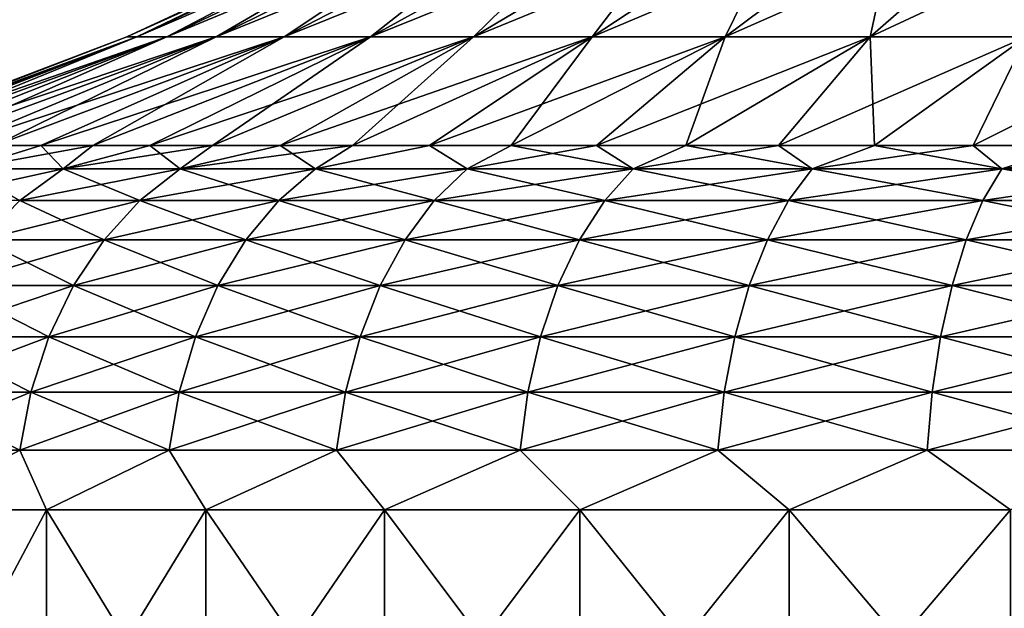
# Model space of a CAD drawing. Header units: millimetres. Extents: x -139 to 139, y -32 to 1264.
# Tile 236 of 256: x -79 to -33, y 1107 to 1134. Entities that reach past the tile are written whole.
import ezdxf

# ---------------------------------------------------------------- set-up
doc = ezdxf.new("R2010")
doc.units = ezdxf.units.MM
doc.header["$LTSCALE"] = 26.699852
for name, color, linetype in [('125', 7, 'CONTINUOUS'), ('126', 7, 'CONTINUOUS'), ('132', 7, 'CONTINUOUS'), ('133', 7, 'CONTINUOUS'), ('134', 7, 'CONTINUOUS'), ('135', 7, 'CONTINUOUS')]:
    doc.layers.add(name, color=color, linetype=linetype)

msp = doc.modelspace()

# ---------------------------------------------------------------- linework, layer by layer
at = {"layer": '125', "color": 7, "linetype": 'CONTINUOUS'}
for points in [[(-84.545, 1111.537, 342.377), (-78.066, 1111.537, 333.245), (-84.545, 1099.336, 342.377), (-84.545, 1111.537, 342.377)], [(-84.545, 1099.336, 342.377), (-78.066, 1111.537, 333.245), (-78.066, 1099.336, 333.245), (-84.545, 1099.336, 342.377)], [(-78.066, 1111.537, 333.245), (-70.605, 1111.537, 324.895), (-78.066, 1099.336, 333.245), (-78.066, 1111.537, 333.245)], [(-78.066, 1099.336, 333.245), (-70.605, 1111.537, 324.895), (-70.605, 1099.336, 324.895), (-78.066, 1099.336, 333.245)], [(-70.605, 1111.537, 324.895), (-62.256, 1111.537, 317.434), (-70.605, 1099.336, 324.895), (-70.605, 1111.537, 324.895)], [(-70.605, 1099.336, 324.895), (-62.256, 1111.537, 317.434), (-62.255, 1099.336, 317.434), (-70.605, 1099.336, 324.895)], [(-62.256, 1111.537, 317.434), (-53.123, 1111.537, 310.955), (-62.255, 1099.336, 317.434), (-62.256, 1111.537, 317.434)], [(-62.255, 1099.336, 317.434), (-53.123, 1111.537, 310.955), (-53.123, 1099.336, 310.955), (-62.255, 1099.336, 317.434)], [(-53.123, 1111.537, 310.955), (-43.323, 1111.537, 305.538), (-53.123, 1099.336, 310.955), (-53.123, 1111.537, 310.955)], [(-53.123, 1099.336, 310.955), (-43.323, 1111.537, 305.538), (-43.323, 1099.336, 305.538), (-53.123, 1099.336, 310.955)], [(-43.323, 1111.537, 305.538), (-32.978, 1111.537, 301.253), (-43.323, 1099.336, 305.538), (-43.323, 1111.537, 305.538)], [(-43.323, 1099.336, 305.538), (-32.978, 1111.537, 301.253), (-32.978, 1099.336, 301.253), (-43.323, 1099.336, 305.538)]]:
    msp.add_3dface(points, dxfattribs=at)
at = {"layer": '126', "color": 7, "linetype": 'CONTINUOUS'}
for points in [[(-73.838, 1133.656, 387.18), (-74.305, 1133.656, 395.5), (-60.925, 1139.701, 388.635), (-73.838, 1133.656, 387.18)], [(-74.305, 1133.656, 395.5), (-61.31, 1139.701, 395.5), (-60.925, 1139.701, 388.635), (-74.305, 1133.656, 395.5)], [(-72.442, 1133.656, 378.966), (-73.838, 1133.656, 387.18), (-59.773, 1139.701, 381.857), (-72.442, 1133.656, 378.966)], [(-59.773, 1139.701, 381.857), (-73.838, 1133.656, 387.18), (-60.925, 1139.701, 388.635), (-59.773, 1139.701, 381.857)], [(-70.135, 1133.656, 370.959), (-72.442, 1133.656, 378.966), (-57.87, 1139.701, 375.25), (-70.135, 1133.656, 370.959)], [(-57.87, 1139.701, 375.25), (-72.442, 1133.656, 378.966), (-59.773, 1139.701, 381.857), (-57.87, 1139.701, 375.25)], [(-66.947, 1133.656, 363.26), (-70.135, 1133.656, 370.959), (-55.239, 1139.701, 368.898), (-66.947, 1133.656, 363.26)], [(-55.239, 1139.701, 368.898), (-70.135, 1133.656, 370.959), (-57.87, 1139.701, 375.25), (-55.239, 1139.701, 368.898)], [(-62.916, 1133.656, 355.967), (-66.947, 1133.656, 363.26), (-51.913, 1139.701, 362.881), (-62.916, 1133.656, 355.967)], [(-51.913, 1139.701, 362.881), (-66.947, 1133.656, 363.26), (-55.239, 1139.701, 368.898), (-51.913, 1139.701, 362.881)], [(-58.094, 1133.656, 349.172), (-62.916, 1133.656, 355.967), (-47.934, 1139.701, 357.274), (-58.094, 1133.656, 349.172)], [(-47.934, 1139.701, 357.274), (-62.916, 1133.656, 355.967), (-51.913, 1139.701, 362.881), (-47.934, 1139.701, 357.274)], [(-52.542, 1133.656, 342.958), (-58.094, 1133.656, 349.172), (-43.353, 1139.701, 352.147), (-52.542, 1133.656, 342.958)], [(-43.353, 1139.701, 352.147), (-58.094, 1133.656, 349.172), (-47.934, 1139.701, 357.274), (-43.353, 1139.701, 352.147)], [(-46.328, 1133.656, 337.406), (-52.542, 1133.656, 342.958), (-38.226, 1139.701, 347.566), (-46.328, 1133.656, 337.406)], [(-38.226, 1139.701, 347.566), (-52.542, 1133.656, 342.958), (-43.353, 1139.701, 352.147), (-38.226, 1139.701, 347.566)], [(-39.533, 1133.656, 332.584), (-46.328, 1133.656, 337.406), (-32.619, 1139.701, 343.587), (-39.533, 1133.656, 332.584)], [(-32.619, 1139.701, 343.587), (-46.328, 1133.656, 337.406), (-38.226, 1139.701, 347.566), (-32.619, 1139.701, 343.587)], [(-32.24, 1133.656, 328.553), (-39.533, 1133.656, 332.584), (-26.602, 1139.701, 340.261), (-32.24, 1133.656, 328.553)], [(-26.602, 1139.701, 340.261), (-39.533, 1133.656, 332.584), (-32.619, 1139.701, 343.587), (-26.602, 1139.701, 340.261)], [(-87.498, 1128.579, 390.404), (-87.646, 1128.579, 395.5), (-73.838, 1133.656, 387.18), (-87.498, 1128.579, 390.404)], [(-73.838, 1133.656, 387.18), (-87.646, 1128.579, 395.5), (-74.305, 1133.656, 395.5), (-73.838, 1133.656, 387.18)], [(-87.054, 1128.579, 385.325), (-87.498, 1128.579, 390.404), (-73.838, 1133.656, 387.18), (-87.054, 1128.579, 385.325)], [(-86.315, 1128.579, 380.281), (-87.054, 1128.579, 385.325), (-72.442, 1133.656, 378.966), (-86.315, 1128.579, 380.281)], [(-72.442, 1133.656, 378.966), (-87.054, 1128.579, 385.325), (-73.838, 1133.656, 387.18), (-72.442, 1133.656, 378.966)], [(-85.284, 1128.579, 375.288), (-86.315, 1128.579, 380.281), (-72.442, 1133.656, 378.966), (-85.284, 1128.579, 375.288)], [(-83.964, 1128.579, 370.363), (-85.284, 1128.579, 375.288), (-70.135, 1133.656, 370.959), (-83.964, 1128.579, 370.363)], [(-70.135, 1133.656, 370.959), (-85.284, 1128.579, 375.288), (-72.442, 1133.656, 378.966), (-70.135, 1133.656, 370.959)], [(-82.361, 1128.579, 365.523), (-83.964, 1128.579, 370.363), (-70.135, 1133.656, 370.959), (-82.361, 1128.579, 365.523)], [(-80.478, 1128.579, 360.785), (-82.361, 1128.579, 365.523), (-66.947, 1133.656, 363.26), (-80.478, 1128.579, 360.785)], [(-66.947, 1133.656, 363.26), (-82.361, 1128.579, 365.523), (-70.135, 1133.656, 370.959), (-66.947, 1133.656, 363.26)], [(-78.324, 1128.579, 356.165), (-80.478, 1128.579, 360.785), (-66.947, 1133.656, 363.26), (-78.324, 1128.579, 356.165)], [(-75.904, 1128.579, 351.677), (-78.324, 1128.579, 356.165), (-62.916, 1133.656, 355.967), (-75.904, 1128.579, 351.677)], [(-62.916, 1133.656, 355.967), (-78.324, 1128.579, 356.165), (-66.947, 1133.656, 363.26), (-62.916, 1133.656, 355.967)], [(-73.228, 1128.579, 347.338), (-75.904, 1128.579, 351.677), (-62.916, 1133.656, 355.967), (-73.228, 1128.579, 347.338)], [(-70.303, 1128.579, 343.161), (-73.228, 1128.579, 347.338), (-58.094, 1133.656, 349.172), (-70.303, 1128.579, 343.161)], [(-58.094, 1133.656, 349.172), (-73.228, 1128.579, 347.338), (-62.916, 1133.656, 355.967), (-58.094, 1133.656, 349.172)], [(-67.141, 1128.579, 339.162), (-70.303, 1128.579, 343.161), (-58.094, 1133.656, 349.172), (-67.141, 1128.579, 339.162)], [(-63.752, 1128.579, 335.354), (-67.141, 1128.579, 339.162), (-52.542, 1133.656, 342.958), (-63.752, 1128.579, 335.354)], [(-52.542, 1133.656, 342.958), (-67.141, 1128.579, 339.162), (-58.094, 1133.656, 349.172), (-52.542, 1133.656, 342.958)], [(-60.147, 1128.579, 331.749), (-63.752, 1128.579, 335.354), (-52.542, 1133.656, 342.958), (-60.147, 1128.579, 331.749)], [(-56.338, 1128.579, 328.359), (-60.147, 1128.579, 331.749), (-46.328, 1133.656, 337.406), (-56.338, 1128.579, 328.359)], [(-46.328, 1133.656, 337.406), (-60.147, 1128.579, 331.749), (-52.542, 1133.656, 342.958), (-46.328, 1133.656, 337.406)], [(-52.339, 1128.579, 325.197), (-56.338, 1128.579, 328.359), (-46.328, 1133.656, 337.406), (-52.339, 1128.579, 325.197)], [(-48.163, 1128.579, 322.273), (-52.339, 1128.579, 325.197), (-39.533, 1133.656, 332.584), (-48.163, 1128.579, 322.273)], [(-39.533, 1133.656, 332.584), (-52.339, 1128.579, 325.197), (-46.328, 1133.656, 337.406), (-39.533, 1133.656, 332.584)], [(-43.823, 1128.579, 319.596), (-48.163, 1128.579, 322.273), (-39.533, 1133.656, 332.584), (-43.823, 1128.579, 319.596)], [(-39.336, 1128.579, 317.176), (-43.823, 1128.579, 319.596), (-32.24, 1133.656, 328.553), (-39.336, 1128.579, 317.176)], [(-32.24, 1133.656, 328.553), (-43.823, 1128.579, 319.596), (-39.533, 1133.656, 332.584), (-32.24, 1133.656, 328.553)], [(-34.715, 1128.579, 315.022), (-39.336, 1128.579, 317.176), (-32.24, 1133.656, 328.553), (-34.715, 1128.579, 315.022)], [(-29.977, 1128.579, 313.139), (-34.715, 1128.579, 315.022), (-24.541, 1133.656, 325.365), (-29.977, 1128.579, 313.139)], [(-24.541, 1133.656, 325.365), (-34.715, 1128.579, 315.022), (-32.24, 1133.656, 328.553), (-24.541, 1133.656, 325.365)]]:
    msp.add_3dface(points, dxfattribs=at)
at = {"layer": '132', "color": 7, "linetype": 'CONTINUOUS'}
for points in [[(-78.066, 1111.537, 457.756), (-84.545, 1111.537, 448.624), (-78.066, 1099.336, 457.755), (-78.066, 1111.537, 457.756)], [(-78.066, 1099.336, 457.755), (-84.545, 1111.537, 448.624), (-84.545, 1099.336, 448.623), (-78.066, 1099.336, 457.755)], [(-70.604, 1111.537, 466.105), (-78.066, 1111.537, 457.756), (-70.605, 1099.336, 466.105), (-70.604, 1111.537, 466.105)], [(-70.605, 1099.336, 466.105), (-78.066, 1111.537, 457.756), (-78.066, 1099.336, 457.755), (-70.605, 1099.336, 466.105)], [(-62.255, 1099.336, 473.566), (-70.604, 1111.537, 466.105), (-70.605, 1099.336, 466.105), (-62.255, 1099.336, 473.566)], [(-62.255, 1111.537, 473.566), (-70.604, 1111.537, 466.105), (-62.255, 1099.336, 473.566), (-62.255, 1111.537, 473.566)], [(-53.123, 1111.537, 480.046), (-62.255, 1111.537, 473.566), (-53.123, 1099.336, 480.045), (-53.123, 1111.537, 480.046)], [(-53.123, 1099.336, 480.045), (-62.255, 1111.537, 473.566), (-62.255, 1099.336, 473.566), (-53.123, 1099.336, 480.045)], [(-43.323, 1111.537, 485.462), (-53.123, 1111.537, 480.046), (-43.323, 1099.336, 485.462), (-43.323, 1111.537, 485.462)], [(-43.323, 1099.336, 485.462), (-53.123, 1111.537, 480.046), (-53.123, 1099.336, 480.045), (-43.323, 1099.336, 485.462)], [(-32.978, 1111.537, 489.747), (-43.323, 1111.537, 485.462), (-32.978, 1099.336, 489.747), (-32.978, 1111.537, 489.747)], [(-32.978, 1099.336, 489.747), (-43.323, 1111.537, 485.462), (-43.323, 1099.336, 485.462), (-32.978, 1099.336, 489.747)]]:
    msp.add_3dface(points, dxfattribs=at)
at = {"layer": '133', "color": 7, "linetype": 'CONTINUOUS'}
for points in [[(-61.31, 1139.701, 395.5), (-74.305, 1133.656, 395.5), (-73.838, 1133.656, 403.82), (-61.31, 1139.701, 395.5)], [(-61.31, 1139.701, 395.5), (-73.838, 1133.656, 403.82), (-60.925, 1139.701, 402.365), (-61.31, 1139.701, 395.5)], [(-73.838, 1133.656, 403.82), (-72.442, 1133.656, 412.034), (-60.925, 1139.701, 402.365), (-73.838, 1133.656, 403.82)], [(-72.442, 1133.656, 412.034), (-70.135, 1133.656, 420.041), (-59.773, 1139.701, 409.143), (-72.442, 1133.656, 412.034)], [(-60.925, 1139.701, 402.365), (-72.442, 1133.656, 412.034), (-59.773, 1139.701, 409.143), (-60.925, 1139.701, 402.365)], [(-70.135, 1133.656, 420.041), (-66.947, 1133.656, 427.74), (-57.87, 1139.701, 415.75), (-70.135, 1133.656, 420.041)], [(-59.773, 1139.701, 409.143), (-70.135, 1133.656, 420.041), (-57.87, 1139.701, 415.75), (-59.773, 1139.701, 409.143)], [(-66.947, 1133.656, 427.74), (-62.916, 1133.656, 435.033), (-55.239, 1139.701, 422.102), (-66.947, 1133.656, 427.74)], [(-57.87, 1139.701, 415.75), (-66.947, 1133.656, 427.74), (-55.239, 1139.701, 422.102), (-57.87, 1139.701, 415.75)], [(-62.916, 1133.656, 435.033), (-58.094, 1133.656, 441.828), (-51.913, 1139.701, 428.119), (-62.916, 1133.656, 435.033)], [(-55.239, 1139.701, 422.102), (-62.916, 1133.656, 435.033), (-51.913, 1139.701, 428.119), (-55.239, 1139.701, 422.102)], [(-58.094, 1133.656, 441.828), (-52.542, 1133.656, 448.042), (-47.934, 1139.701, 433.726), (-58.094, 1133.656, 441.828)], [(-51.913, 1139.701, 428.119), (-58.094, 1133.656, 441.828), (-47.934, 1139.701, 433.726), (-51.913, 1139.701, 428.119)], [(-52.542, 1133.656, 448.042), (-46.328, 1133.656, 453.594), (-43.353, 1139.701, 438.853), (-52.542, 1133.656, 448.042)], [(-47.934, 1139.701, 433.726), (-52.542, 1133.656, 448.042), (-43.353, 1139.701, 438.853), (-47.934, 1139.701, 433.726)], [(-46.328, 1133.656, 453.594), (-39.533, 1133.656, 458.416), (-38.226, 1139.701, 443.434), (-46.328, 1133.656, 453.594)], [(-43.353, 1139.701, 438.853), (-46.328, 1133.656, 453.594), (-38.226, 1139.701, 443.434), (-43.353, 1139.701, 438.853)], [(-39.533, 1133.656, 458.416), (-32.24, 1133.656, 462.447), (-32.619, 1139.701, 447.413), (-39.533, 1133.656, 458.416)], [(-38.226, 1139.701, 443.434), (-39.533, 1133.656, 458.416), (-32.619, 1139.701, 447.413), (-38.226, 1139.701, 443.434)], [(-74.305, 1133.656, 395.5), (-87.646, 1128.579, 395.5), (-87.498, 1128.579, 400.596), (-74.305, 1133.656, 395.5)], [(-74.305, 1133.656, 395.5), (-87.498, 1128.579, 400.596), (-73.838, 1133.656, 403.82), (-74.305, 1133.656, 395.5)], [(-87.498, 1128.579, 400.596), (-87.054, 1128.579, 405.675), (-73.838, 1133.656, 403.82), (-87.498, 1128.579, 400.596)], [(-87.054, 1128.579, 405.675), (-86.315, 1128.579, 410.72), (-73.838, 1133.656, 403.82), (-87.054, 1128.579, 405.675)], [(-86.315, 1128.579, 410.72), (-85.284, 1128.579, 415.713), (-72.442, 1133.656, 412.034), (-86.315, 1128.579, 410.72)], [(-73.838, 1133.656, 403.82), (-86.315, 1128.579, 410.72), (-72.442, 1133.656, 412.034), (-73.838, 1133.656, 403.82)], [(-85.284, 1128.579, 415.713), (-83.964, 1128.579, 420.637), (-72.442, 1133.656, 412.034), (-85.284, 1128.579, 415.713)], [(-83.964, 1128.579, 420.637), (-82.361, 1128.579, 425.477), (-70.135, 1133.656, 420.041), (-83.964, 1128.579, 420.637)], [(-72.442, 1133.656, 412.034), (-83.964, 1128.579, 420.637), (-70.135, 1133.656, 420.041), (-72.442, 1133.656, 412.034)], [(-82.361, 1128.579, 425.477), (-80.478, 1128.579, 430.215), (-70.135, 1133.656, 420.041), (-82.361, 1128.579, 425.477)], [(-80.478, 1128.579, 430.215), (-78.324, 1128.579, 434.836), (-66.947, 1133.656, 427.74), (-80.478, 1128.579, 430.215)], [(-70.135, 1133.656, 420.041), (-80.478, 1128.579, 430.215), (-66.947, 1133.656, 427.74), (-70.135, 1133.656, 420.041)], [(-78.324, 1128.579, 434.836), (-75.904, 1128.579, 439.323), (-66.947, 1133.656, 427.74), (-78.324, 1128.579, 434.836)], [(-75.904, 1128.579, 439.323), (-73.227, 1128.579, 443.663), (-62.916, 1133.656, 435.033), (-75.904, 1128.579, 439.323)], [(-66.947, 1133.656, 427.74), (-75.904, 1128.579, 439.323), (-62.916, 1133.656, 435.033), (-66.947, 1133.656, 427.74)], [(-73.227, 1128.579, 443.663), (-70.303, 1128.579, 447.839), (-62.916, 1133.656, 435.033), (-73.227, 1128.579, 443.663)], [(-70.303, 1128.579, 447.839), (-67.141, 1128.579, 451.838), (-58.094, 1133.656, 441.828), (-70.303, 1128.579, 447.839)], [(-62.916, 1133.656, 435.033), (-70.303, 1128.579, 447.839), (-58.094, 1133.656, 441.828), (-62.916, 1133.656, 435.033)], [(-67.141, 1128.579, 451.838), (-63.751, 1128.579, 455.647), (-58.094, 1133.656, 441.828), (-67.141, 1128.579, 451.838)], [(-63.751, 1128.579, 455.647), (-60.146, 1128.579, 459.252), (-52.542, 1133.656, 448.042), (-63.751, 1128.579, 455.647)], [(-58.094, 1133.656, 441.828), (-63.751, 1128.579, 455.647), (-52.542, 1133.656, 448.042), (-58.094, 1133.656, 441.828)], [(-60.146, 1128.579, 459.252), (-56.338, 1128.579, 462.641), (-52.542, 1133.656, 448.042), (-60.146, 1128.579, 459.252)], [(-56.338, 1128.579, 462.641), (-52.339, 1128.579, 465.803), (-46.328, 1133.656, 453.594), (-56.338, 1128.579, 462.641)], [(-52.542, 1133.656, 448.042), (-56.338, 1128.579, 462.641), (-46.328, 1133.656, 453.594), (-52.542, 1133.656, 448.042)], [(-52.339, 1128.579, 465.803), (-48.162, 1128.579, 468.728), (-46.328, 1133.656, 453.594), (-52.339, 1128.579, 465.803)], [(-48.162, 1128.579, 468.728), (-43.823, 1128.579, 471.404), (-39.533, 1133.656, 458.416), (-48.162, 1128.579, 468.728)], [(-46.328, 1133.656, 453.594), (-48.162, 1128.579, 468.728), (-39.533, 1133.656, 458.416), (-46.328, 1133.656, 453.594)], [(-43.823, 1128.579, 471.404), (-39.335, 1128.579, 473.824), (-39.533, 1133.656, 458.416), (-43.823, 1128.579, 471.404)], [(-39.533, 1133.656, 458.416), (-39.335, 1128.579, 473.824), (-32.24, 1133.656, 462.447), (-39.533, 1133.656, 458.416)], [(-39.335, 1128.579, 473.824), (-34.715, 1128.579, 475.978), (-32.24, 1133.656, 462.447), (-39.335, 1128.579, 473.824)], [(-34.715, 1128.579, 475.978), (-29.977, 1128.579, 477.861), (-32.24, 1133.656, 462.447), (-34.715, 1128.579, 475.978)]]:
    msp.add_3dface(points, dxfattribs=at)
at = {"layer": '134', "color": 7, "linetype": 'CONTINUOUS'}
for points in [[(-78.324, 1128.579, 434.836), (-80.478, 1128.579, 430.215), (-81.862, 1127.484, 433.373), (-78.324, 1128.579, 434.836)], [(-77.287, 1127.484, 442.002), (-78.324, 1128.579, 434.836), (-81.862, 1127.484, 433.373), (-77.287, 1127.484, 442.002)], [(-75.904, 1128.579, 439.323), (-78.324, 1128.579, 434.836), (-77.287, 1127.484, 442.002), (-75.904, 1128.579, 439.323)], [(-73.227, 1128.579, 443.663), (-75.904, 1128.579, 439.323), (-77.287, 1127.484, 442.002), (-73.227, 1128.579, 443.663)], [(-71.807, 1127.484, 450.086), (-73.227, 1128.579, 443.663), (-77.287, 1127.484, 442.002), (-71.807, 1127.484, 450.086)], [(-70.303, 1128.579, 447.839), (-73.227, 1128.579, 443.663), (-71.807, 1127.484, 450.086), (-70.303, 1128.579, 447.839)], [(-67.141, 1128.579, 451.838), (-70.303, 1128.579, 447.839), (-71.807, 1127.484, 450.086), (-67.141, 1128.579, 451.838)], [(-65.484, 1127.484, 457.53), (-67.141, 1128.579, 451.838), (-71.807, 1127.484, 450.086), (-65.484, 1127.484, 457.53)], [(-63.751, 1128.579, 455.647), (-67.141, 1128.579, 451.838), (-65.484, 1127.484, 457.53), (-63.751, 1128.579, 455.647)], [(-60.146, 1128.579, 459.252), (-63.751, 1128.579, 455.647), (-65.484, 1127.484, 457.53), (-60.146, 1128.579, 459.252)], [(-58.393, 1127.484, 464.246), (-60.146, 1128.579, 459.252), (-65.484, 1127.484, 457.53), (-58.393, 1127.484, 464.246)], [(-56.338, 1128.579, 462.641), (-60.146, 1128.579, 459.252), (-58.393, 1127.484, 464.246), (-56.338, 1128.579, 462.641)], [(-50.618, 1127.484, 470.156), (-56.338, 1128.579, 462.641), (-58.393, 1127.484, 464.246), (-50.618, 1127.484, 470.156)], [(-52.339, 1128.579, 465.803), (-56.338, 1128.579, 462.641), (-50.618, 1127.484, 470.156), (-52.339, 1128.579, 465.803)], [(-48.162, 1128.579, 468.728), (-52.339, 1128.579, 465.803), (-50.618, 1127.484, 470.156), (-48.162, 1128.579, 468.728)], [(-42.25, 1127.484, 475.192), (-48.162, 1128.579, 468.728), (-50.618, 1127.484, 470.156), (-42.25, 1127.484, 475.192)], [(-43.823, 1128.579, 471.404), (-48.162, 1128.579, 468.728), (-42.25, 1127.484, 475.192), (-43.823, 1128.579, 471.404)], [(-39.335, 1128.579, 473.824), (-43.823, 1128.579, 471.404), (-42.25, 1127.484, 475.192), (-39.335, 1128.579, 473.824)], [(-33.386, 1127.484, 479.292), (-39.335, 1128.579, 473.824), (-42.25, 1127.484, 475.192), (-33.386, 1127.484, 479.292)], [(-34.715, 1128.579, 475.978), (-39.335, 1128.579, 473.824), (-33.386, 1127.484, 479.292), (-34.715, 1128.579, 475.978)], [(-29.977, 1128.579, 477.861), (-34.715, 1128.579, 475.978), (-33.386, 1127.484, 479.292), (-29.977, 1128.579, 477.861)], [(-24.131, 1127.484, 482.411), (-29.977, 1128.579, 477.861), (-33.386, 1127.484, 479.292), (-24.131, 1127.484, 482.411)], [(-77.287, 1127.484, 442.002), (-81.862, 1127.484, 433.373), (-79.318, 1125.999, 443.224), (-77.287, 1127.484, 442.002)], [(-73.693, 1125.999, 451.52), (-77.287, 1127.484, 442.002), (-79.318, 1125.999, 443.224), (-73.693, 1125.999, 451.52)], [(-71.807, 1127.484, 450.086), (-77.287, 1127.484, 442.002), (-73.693, 1125.999, 451.52), (-71.807, 1127.484, 450.086)], [(-67.204, 1125.999, 459.159), (-71.807, 1127.484, 450.086), (-73.693, 1125.999, 451.52), (-67.204, 1125.999, 459.159)], [(-65.484, 1127.484, 457.53), (-71.807, 1127.484, 450.086), (-67.204, 1125.999, 459.159), (-65.484, 1127.484, 457.53)], [(-59.927, 1125.999, 466.052), (-65.484, 1127.484, 457.53), (-67.204, 1125.999, 459.159), (-59.927, 1125.999, 466.052)], [(-58.393, 1127.484, 464.246), (-65.484, 1127.484, 457.53), (-59.927, 1125.999, 466.052), (-58.393, 1127.484, 464.246)], [(-51.948, 1125.999, 472.117), (-58.393, 1127.484, 464.246), (-59.927, 1125.999, 466.052), (-51.948, 1125.999, 472.117)], [(-50.618, 1127.484, 470.156), (-58.393, 1127.484, 464.246), (-51.948, 1125.999, 472.117), (-50.618, 1127.484, 470.156)], [(-43.36, 1125.999, 477.285), (-50.618, 1127.484, 470.156), (-51.948, 1125.999, 472.117), (-43.36, 1125.999, 477.285)], [(-42.25, 1127.484, 475.192), (-50.618, 1127.484, 470.156), (-43.36, 1125.999, 477.285), (-42.25, 1127.484, 475.192)], [(-34.263, 1125.999, 481.493), (-42.25, 1127.484, 475.192), (-43.36, 1125.999, 477.285), (-34.263, 1125.999, 481.493)], [(-33.386, 1127.484, 479.292), (-42.25, 1127.484, 475.192), (-34.263, 1125.999, 481.493), (-33.386, 1127.484, 479.292)], [(-24.765, 1125.999, 484.694), (-33.386, 1127.484, 479.292), (-34.263, 1125.999, 481.493), (-24.765, 1125.999, 484.694)], [(-24.131, 1127.484, 482.411), (-33.386, 1127.484, 479.292), (-24.765, 1125.999, 484.694), (-24.131, 1127.484, 482.411)], [(-75.373, 1124.164, 452.797), (-79.318, 1125.999, 443.224), (-81.126, 1124.164, 444.312), (-75.373, 1124.164, 452.797)], [(-73.693, 1125.999, 451.52), (-79.318, 1125.999, 443.224), (-75.373, 1124.164, 452.797), (-73.693, 1125.999, 451.52)], [(-68.736, 1124.164, 460.61), (-73.693, 1125.999, 451.52), (-75.373, 1124.164, 452.797), (-68.736, 1124.164, 460.61)], [(-67.204, 1125.999, 459.159), (-73.693, 1125.999, 451.52), (-68.736, 1124.164, 460.61), (-67.204, 1125.999, 459.159)], [(-61.294, 1124.164, 467.66), (-67.204, 1125.999, 459.159), (-68.736, 1124.164, 460.61), (-61.294, 1124.164, 467.66)], [(-59.927, 1125.999, 466.052), (-67.204, 1125.999, 459.159), (-61.294, 1124.164, 467.66), (-59.927, 1125.999, 466.052)], [(-53.132, 1124.164, 473.864), (-59.927, 1125.999, 466.052), (-61.294, 1124.164, 467.66), (-53.132, 1124.164, 473.864)], [(-51.948, 1125.999, 472.117), (-59.927, 1125.999, 466.052), (-53.132, 1124.164, 473.864), (-51.948, 1125.999, 472.117)], [(-44.348, 1124.164, 479.15), (-51.948, 1125.999, 472.117), (-53.132, 1124.164, 473.864), (-44.348, 1124.164, 479.15)], [(-43.36, 1125.999, 477.285), (-51.948, 1125.999, 472.117), (-44.348, 1124.164, 479.15), (-43.36, 1125.999, 477.285)], [(-35.044, 1124.164, 483.454), (-43.36, 1125.999, 477.285), (-44.348, 1124.164, 479.15), (-35.044, 1124.164, 483.454)], [(-34.263, 1125.999, 481.493), (-43.36, 1125.999, 477.285), (-35.044, 1124.164, 483.454), (-34.263, 1125.999, 481.493)], [(-25.329, 1124.164, 486.728), (-34.263, 1125.999, 481.493), (-35.044, 1124.164, 483.454), (-25.329, 1124.164, 486.728)], [(-24.765, 1125.999, 484.694), (-34.263, 1125.999, 481.493), (-25.329, 1124.164, 486.728), (-24.765, 1125.999, 484.694)], [(-76.807, 1122.024, 453.887), (-81.126, 1124.164, 444.312), (-82.669, 1122.024, 445.24), (-76.807, 1122.024, 453.887)], [(-75.373, 1124.164, 452.797), (-81.126, 1124.164, 444.312), (-76.807, 1122.024, 453.887), (-75.373, 1124.164, 452.797)], [(-70.044, 1122.024, 461.849), (-75.373, 1124.164, 452.797), (-76.807, 1122.024, 453.887), (-70.044, 1122.024, 461.849)], [(-68.736, 1124.164, 460.61), (-75.373, 1124.164, 452.797), (-70.044, 1122.024, 461.849), (-68.736, 1124.164, 460.61)], [(-62.46, 1122.024, 469.033), (-68.736, 1124.164, 460.61), (-70.044, 1122.024, 461.849), (-62.46, 1122.024, 469.033)], [(-61.294, 1124.164, 467.66), (-68.736, 1124.164, 460.61), (-62.46, 1122.024, 469.033), (-61.294, 1124.164, 467.66)], [(-54.143, 1122.024, 475.355), (-61.294, 1124.164, 467.66), (-62.46, 1122.024, 469.033), (-54.143, 1122.024, 475.355)], [(-53.132, 1124.164, 473.864), (-61.294, 1124.164, 467.66), (-54.143, 1122.024, 475.355), (-53.132, 1124.164, 473.864)], [(-45.192, 1122.024, 480.741), (-53.132, 1124.164, 473.864), (-54.143, 1122.024, 475.355), (-45.192, 1122.024, 480.741)], [(-44.348, 1124.164, 479.15), (-53.132, 1124.164, 473.864), (-45.192, 1122.024, 480.741), (-44.348, 1124.164, 479.15)], [(-35.711, 1122.024, 485.127), (-44.348, 1124.164, 479.15), (-45.192, 1122.024, 480.741), (-35.711, 1122.024, 485.127)], [(-35.044, 1124.164, 483.454), (-44.348, 1124.164, 479.15), (-35.711, 1122.024, 485.127), (-35.044, 1124.164, 483.454)], [(-25.811, 1122.024, 488.463), (-35.044, 1124.164, 483.454), (-35.711, 1122.024, 485.127), (-25.811, 1122.024, 488.463)], [(-25.329, 1124.164, 486.728), (-35.044, 1124.164, 483.454), (-25.811, 1122.024, 488.463), (-25.329, 1124.164, 486.728)], [(-77.959, 1119.632, 454.763), (-82.669, 1122.024, 445.24), (-83.91, 1119.632, 445.987), (-77.959, 1119.632, 454.763)], [(-76.807, 1122.024, 453.887), (-82.669, 1122.024, 445.24), (-77.959, 1119.632, 454.763), (-76.807, 1122.024, 453.887)], [(-71.095, 1119.632, 462.845), (-76.807, 1122.024, 453.887), (-77.959, 1119.632, 454.763), (-71.095, 1119.632, 462.845)], [(-70.044, 1122.024, 461.849), (-76.807, 1122.024, 453.887), (-71.095, 1119.632, 462.845), (-70.044, 1122.024, 461.849)], [(-63.397, 1119.632, 470.137), (-70.044, 1122.024, 461.849), (-71.095, 1119.632, 462.845), (-63.397, 1119.632, 470.137)], [(-62.46, 1122.024, 469.033), (-70.044, 1122.024, 461.849), (-63.397, 1119.632, 470.137), (-62.46, 1122.024, 469.033)], [(-54.956, 1119.632, 476.553), (-62.46, 1122.024, 469.033), (-63.397, 1119.632, 470.137), (-54.956, 1119.632, 476.553)], [(-54.143, 1122.024, 475.355), (-62.46, 1122.024, 469.033), (-54.956, 1119.632, 476.553), (-54.143, 1122.024, 475.355)], [(-45.87, 1119.632, 482.02), (-54.143, 1122.024, 475.355), (-54.956, 1119.632, 476.553), (-45.87, 1119.632, 482.02)], [(-45.192, 1122.024, 480.741), (-54.143, 1122.024, 475.355), (-45.87, 1119.632, 482.02), (-45.192, 1122.024, 480.741)], [(-36.247, 1119.632, 486.472), (-45.192, 1122.024, 480.741), (-45.87, 1119.632, 482.02), (-36.247, 1119.632, 486.472)], [(-35.711, 1122.024, 485.127), (-45.192, 1122.024, 480.741), (-36.247, 1119.632, 486.472), (-35.711, 1122.024, 485.127)], [(-26.198, 1119.632, 489.858), (-35.711, 1122.024, 485.127), (-36.247, 1119.632, 486.472), (-26.198, 1119.632, 489.858)], [(-25.811, 1122.024, 488.463), (-35.711, 1122.024, 485.127), (-26.198, 1119.632, 489.858), (-25.811, 1122.024, 488.463)], [(-78.803, 1117.044, 455.404), (-83.91, 1119.632, 445.987), (-84.818, 1117.044, 446.533), (-78.803, 1117.044, 455.404)], [(-77.959, 1119.632, 454.763), (-83.91, 1119.632, 445.987), (-78.803, 1117.044, 455.404), (-77.959, 1119.632, 454.763)], [(-71.864, 1117.044, 463.573), (-77.959, 1119.632, 454.763), (-78.803, 1117.044, 455.404), (-71.864, 1117.044, 463.573)], [(-71.095, 1119.632, 462.845), (-77.959, 1119.632, 454.763), (-71.864, 1117.044, 463.573), (-71.095, 1119.632, 462.845)], [(-64.083, 1117.044, 470.944), (-71.095, 1119.632, 462.845), (-71.864, 1117.044, 463.573), (-64.083, 1117.044, 470.944)], [(-63.397, 1119.632, 470.137), (-71.095, 1119.632, 462.845), (-64.083, 1117.044, 470.944), (-63.397, 1119.632, 470.137)], [(-55.55, 1117.044, 477.431), (-63.397, 1119.632, 470.137), (-64.083, 1117.044, 470.944), (-55.55, 1117.044, 477.431)], [(-54.956, 1119.632, 476.553), (-63.397, 1119.632, 470.137), (-55.55, 1117.044, 477.431), (-54.956, 1119.632, 476.553)], [(-46.366, 1117.044, 482.956), (-54.956, 1119.632, 476.553), (-55.55, 1117.044, 477.431), (-46.366, 1117.044, 482.956)], [(-45.87, 1119.632, 482.02), (-54.956, 1119.632, 476.553), (-46.366, 1117.044, 482.956), (-45.87, 1119.632, 482.02)], [(-36.639, 1117.044, 487.457), (-45.87, 1119.632, 482.02), (-46.366, 1117.044, 482.956), (-36.639, 1117.044, 487.457)], [(-36.247, 1119.632, 486.472), (-45.87, 1119.632, 482.02), (-36.639, 1117.044, 487.457), (-36.247, 1119.632, 486.472)], [(-26.482, 1117.044, 490.879), (-36.247, 1119.632, 486.472), (-36.639, 1117.044, 487.457), (-26.482, 1117.044, 490.879)], [(-26.198, 1119.632, 489.858), (-36.247, 1119.632, 486.472), (-26.482, 1117.044, 490.879), (-26.198, 1119.632, 489.858)], [(-79.317, 1114.323, 455.795), (-84.818, 1117.044, 446.533), (-85.371, 1114.323, 446.866), (-79.317, 1114.323, 455.795)], [(-78.803, 1117.044, 455.404), (-84.818, 1117.044, 446.533), (-79.317, 1114.323, 455.795), (-78.803, 1117.044, 455.404)], [(-72.333, 1114.323, 464.018), (-78.803, 1117.044, 455.404), (-79.317, 1114.323, 455.795), (-72.333, 1114.323, 464.018)], [(-71.864, 1117.044, 463.573), (-78.803, 1117.044, 455.404), (-72.333, 1114.323, 464.018), (-71.864, 1117.044, 463.573)], [(-64.501, 1114.323, 471.437), (-71.864, 1117.044, 463.573), (-72.333, 1114.323, 464.018), (-64.501, 1114.323, 471.437)], [(-64.083, 1117.044, 470.944), (-71.864, 1117.044, 463.573), (-64.501, 1114.323, 471.437), (-64.083, 1117.044, 470.944)], [(-55.913, 1114.323, 477.965), (-64.083, 1117.044, 470.944), (-64.501, 1114.323, 471.437), (-55.913, 1114.323, 477.965)], [(-55.55, 1117.044, 477.431), (-64.083, 1117.044, 470.944), (-55.913, 1114.323, 477.965), (-55.55, 1117.044, 477.431)], [(-46.669, 1114.323, 483.527), (-55.55, 1117.044, 477.431), (-55.913, 1114.323, 477.965), (-46.669, 1114.323, 483.527)], [(-46.366, 1117.044, 482.956), (-55.55, 1117.044, 477.431), (-46.669, 1114.323, 483.527), (-46.366, 1117.044, 482.956)], [(-36.878, 1114.323, 488.057), (-46.366, 1117.044, 482.956), (-46.669, 1114.323, 483.527), (-36.878, 1114.323, 488.057)], [(-36.639, 1117.044, 487.457), (-46.366, 1117.044, 482.956), (-36.878, 1114.323, 488.057), (-36.639, 1117.044, 487.457)], [(-26.655, 1114.323, 491.502), (-36.639, 1117.044, 487.457), (-36.878, 1114.323, 488.057), (-26.655, 1114.323, 491.502)], [(-26.482, 1117.044, 490.879), (-36.639, 1117.044, 487.457), (-26.655, 1114.323, 491.502), (-26.482, 1117.044, 490.879)], [(-84.545, 1111.537, 448.624), (-79.317, 1114.323, 455.795), (-85.371, 1114.323, 446.866), (-84.545, 1111.537, 448.624)], [(-84.545, 1111.537, 448.624), (-78.066, 1111.537, 457.756), (-79.317, 1114.323, 455.795), (-84.545, 1111.537, 448.624)], [(-78.066, 1111.537, 457.756), (-72.333, 1114.323, 464.018), (-79.317, 1114.323, 455.795), (-78.066, 1111.537, 457.756)], [(-78.066, 1111.537, 457.756), (-70.604, 1111.537, 466.105), (-72.333, 1114.323, 464.018), (-78.066, 1111.537, 457.756)], [(-70.604, 1111.537, 466.105), (-64.501, 1114.323, 471.437), (-72.333, 1114.323, 464.018), (-70.604, 1111.537, 466.105)], [(-70.604, 1111.537, 466.105), (-62.255, 1111.537, 473.566), (-64.501, 1114.323, 471.437), (-70.604, 1111.537, 466.105)], [(-62.255, 1111.537, 473.566), (-55.913, 1114.323, 477.965), (-64.501, 1114.323, 471.437), (-62.255, 1111.537, 473.566)], [(-62.255, 1111.537, 473.566), (-53.123, 1111.537, 480.046), (-55.913, 1114.323, 477.965), (-62.255, 1111.537, 473.566)], [(-53.123, 1111.537, 480.046), (-46.669, 1114.323, 483.527), (-55.913, 1114.323, 477.965), (-53.123, 1111.537, 480.046)], [(-53.123, 1111.537, 480.046), (-43.323, 1111.537, 485.462), (-46.669, 1114.323, 483.527), (-53.123, 1111.537, 480.046)], [(-43.323, 1111.537, 485.462), (-36.878, 1114.323, 488.057), (-46.669, 1114.323, 483.527), (-43.323, 1111.537, 485.462)], [(-43.323, 1111.537, 485.462), (-32.978, 1111.537, 489.747), (-36.878, 1114.323, 488.057), (-43.323, 1111.537, 485.462)], [(-32.978, 1111.537, 489.747), (-26.655, 1114.323, 491.502), (-36.878, 1114.323, 488.057), (-32.978, 1111.537, 489.747)]]:
    msp.add_3dface(points, dxfattribs=at)
at = {"layer": '135', "color": 7, "linetype": 'CONTINUOUS'}
for points in [[(-80.478, 1128.579, 360.785), (-78.324, 1128.579, 356.165), (-81.862, 1127.484, 357.627), (-80.478, 1128.579, 360.785)], [(-78.324, 1128.579, 356.165), (-75.904, 1128.579, 351.677), (-81.862, 1127.484, 357.627), (-78.324, 1128.579, 356.165)], [(-81.862, 1127.484, 357.627), (-75.904, 1128.579, 351.677), (-77.287, 1127.484, 348.998), (-81.862, 1127.484, 357.627)], [(-75.904, 1128.579, 351.677), (-73.228, 1128.579, 347.338), (-77.287, 1127.484, 348.998), (-75.904, 1128.579, 351.677)], [(-73.228, 1128.579, 347.338), (-70.303, 1128.579, 343.161), (-77.287, 1127.484, 348.998), (-73.228, 1128.579, 347.338)], [(-77.287, 1127.484, 348.998), (-70.303, 1128.579, 343.161), (-71.807, 1127.484, 340.914), (-77.287, 1127.484, 348.998)], [(-70.303, 1128.579, 343.161), (-67.141, 1128.579, 339.162), (-71.807, 1127.484, 340.914), (-70.303, 1128.579, 343.161)], [(-67.141, 1128.579, 339.162), (-63.752, 1128.579, 335.354), (-71.807, 1127.484, 340.914), (-67.141, 1128.579, 339.162)], [(-71.807, 1127.484, 340.914), (-63.752, 1128.579, 335.354), (-65.484, 1127.484, 333.47), (-71.807, 1127.484, 340.914)], [(-63.752, 1128.579, 335.354), (-60.147, 1128.579, 331.749), (-65.484, 1127.484, 333.47), (-63.752, 1128.579, 335.354)], [(-65.484, 1127.484, 333.47), (-60.147, 1128.579, 331.749), (-58.393, 1127.484, 326.754), (-65.484, 1127.484, 333.47)], [(-60.147, 1128.579, 331.749), (-56.338, 1128.579, 328.359), (-58.393, 1127.484, 326.754), (-60.147, 1128.579, 331.749)], [(-56.338, 1128.579, 328.359), (-52.339, 1128.579, 325.197), (-58.393, 1127.484, 326.754), (-56.338, 1128.579, 328.359)], [(-58.393, 1127.484, 326.754), (-52.339, 1128.579, 325.197), (-50.618, 1127.484, 320.844), (-58.393, 1127.484, 326.754)], [(-52.339, 1128.579, 325.197), (-48.163, 1128.579, 322.273), (-50.618, 1127.484, 320.844), (-52.339, 1128.579, 325.197)], [(-48.163, 1128.579, 322.273), (-43.823, 1128.579, 319.596), (-50.618, 1127.484, 320.844), (-48.163, 1128.579, 322.273)], [(-50.618, 1127.484, 320.844), (-43.823, 1128.579, 319.596), (-42.25, 1127.484, 315.808), (-50.618, 1127.484, 320.844)], [(-43.823, 1128.579, 319.596), (-39.336, 1128.579, 317.176), (-42.25, 1127.484, 315.808), (-43.823, 1128.579, 319.596)], [(-39.336, 1128.579, 317.176), (-34.715, 1128.579, 315.022), (-42.25, 1127.484, 315.808), (-39.336, 1128.579, 317.176)], [(-42.25, 1127.484, 315.808), (-34.715, 1128.579, 315.022), (-33.386, 1127.484, 311.708), (-42.25, 1127.484, 315.808)], [(-34.715, 1128.579, 315.022), (-29.977, 1128.579, 313.139), (-33.386, 1127.484, 311.708), (-34.715, 1128.579, 315.022)], [(-29.977, 1128.579, 313.139), (-25.137, 1128.579, 311.536), (-33.386, 1127.484, 311.708), (-29.977, 1128.579, 313.139)], [(-33.386, 1127.484, 311.708), (-25.137, 1128.579, 311.536), (-24.131, 1127.484, 308.589), (-33.386, 1127.484, 311.708)], [(-81.862, 1127.484, 357.627), (-77.287, 1127.484, 348.998), (-84.012, 1125.999, 356.632), (-81.862, 1127.484, 357.627)], [(-84.012, 1125.999, 356.632), (-77.287, 1127.484, 348.998), (-79.318, 1125.999, 347.776), (-84.012, 1125.999, 356.632)], [(-77.287, 1127.484, 348.998), (-71.807, 1127.484, 340.914), (-79.318, 1125.999, 347.776), (-77.287, 1127.484, 348.998)], [(-79.318, 1125.999, 347.776), (-71.807, 1127.484, 340.914), (-73.693, 1125.999, 339.48), (-79.318, 1125.999, 347.776)], [(-71.807, 1127.484, 340.914), (-65.484, 1127.484, 333.47), (-73.693, 1125.999, 339.48), (-71.807, 1127.484, 340.914)], [(-73.693, 1125.999, 339.48), (-65.484, 1127.484, 333.47), (-67.204, 1125.999, 331.841), (-73.693, 1125.999, 339.48)], [(-65.484, 1127.484, 333.47), (-58.393, 1127.484, 326.754), (-67.204, 1125.999, 331.841), (-65.484, 1127.484, 333.47)], [(-67.204, 1125.999, 331.841), (-58.393, 1127.484, 326.754), (-59.927, 1125.999, 324.948), (-67.204, 1125.999, 331.841)], [(-58.393, 1127.484, 326.754), (-50.618, 1127.484, 320.844), (-59.927, 1125.999, 324.948), (-58.393, 1127.484, 326.754)], [(-59.927, 1125.999, 324.948), (-50.618, 1127.484, 320.844), (-51.948, 1125.999, 318.883), (-59.927, 1125.999, 324.948)], [(-50.618, 1127.484, 320.844), (-42.25, 1127.484, 315.808), (-51.948, 1125.999, 318.883), (-50.618, 1127.484, 320.844)], [(-51.948, 1125.999, 318.883), (-42.25, 1127.484, 315.808), (-43.36, 1125.999, 313.715), (-51.948, 1125.999, 318.883)], [(-42.25, 1127.484, 315.808), (-33.386, 1127.484, 311.708), (-43.36, 1125.999, 313.715), (-42.25, 1127.484, 315.808)], [(-43.36, 1125.999, 313.715), (-33.386, 1127.484, 311.708), (-34.263, 1125.999, 309.507), (-43.36, 1125.999, 313.715)], [(-33.386, 1127.484, 311.708), (-24.131, 1127.484, 308.589), (-34.263, 1125.999, 309.507), (-33.386, 1127.484, 311.708)], [(-34.263, 1125.999, 309.507), (-24.131, 1127.484, 308.589), (-24.765, 1125.999, 306.306), (-34.263, 1125.999, 309.507)], [(-79.318, 1125.999, 347.776), (-73.693, 1125.999, 339.48), (-81.126, 1124.164, 346.688), (-79.318, 1125.999, 347.776)], [(-81.126, 1124.164, 346.688), (-73.693, 1125.999, 339.48), (-75.373, 1124.164, 338.203), (-81.126, 1124.164, 346.688)], [(-73.693, 1125.999, 339.48), (-67.204, 1125.999, 331.841), (-75.373, 1124.164, 338.203), (-73.693, 1125.999, 339.48)], [(-75.373, 1124.164, 338.203), (-67.204, 1125.999, 331.841), (-68.736, 1124.164, 330.39), (-75.373, 1124.164, 338.203)], [(-67.204, 1125.999, 331.841), (-59.927, 1125.999, 324.948), (-68.736, 1124.164, 330.39), (-67.204, 1125.999, 331.841)], [(-68.736, 1124.164, 330.39), (-59.927, 1125.999, 324.948), (-61.294, 1124.164, 323.34), (-68.736, 1124.164, 330.39)], [(-59.927, 1125.999, 324.948), (-51.948, 1125.999, 318.883), (-61.294, 1124.164, 323.34), (-59.927, 1125.999, 324.948)], [(-61.294, 1124.164, 323.34), (-51.948, 1125.999, 318.883), (-53.132, 1124.164, 317.136), (-61.294, 1124.164, 323.34)], [(-51.948, 1125.999, 318.883), (-43.36, 1125.999, 313.715), (-53.132, 1124.164, 317.136), (-51.948, 1125.999, 318.883)], [(-53.132, 1124.164, 317.136), (-43.36, 1125.999, 313.715), (-44.348, 1124.164, 311.85), (-53.132, 1124.164, 317.136)], [(-43.36, 1125.999, 313.715), (-34.263, 1125.999, 309.507), (-44.348, 1124.164, 311.85), (-43.36, 1125.999, 313.715)], [(-44.348, 1124.164, 311.85), (-34.263, 1125.999, 309.507), (-35.044, 1124.164, 307.546), (-44.348, 1124.164, 311.85)], [(-34.263, 1125.999, 309.507), (-24.765, 1125.999, 306.306), (-35.044, 1124.164, 307.546), (-34.263, 1125.999, 309.507)], [(-35.044, 1124.164, 307.546), (-24.765, 1125.999, 306.306), (-25.329, 1124.164, 304.272), (-35.044, 1124.164, 307.546)], [(-81.126, 1124.164, 346.688), (-75.373, 1124.164, 338.203), (-82.669, 1122.024, 345.76), (-81.126, 1124.164, 346.688)], [(-82.669, 1122.024, 345.76), (-75.373, 1124.164, 338.203), (-76.807, 1122.024, 337.113), (-82.669, 1122.024, 345.76)], [(-75.373, 1124.164, 338.203), (-68.736, 1124.164, 330.39), (-76.807, 1122.024, 337.113), (-75.373, 1124.164, 338.203)], [(-76.807, 1122.024, 337.113), (-68.736, 1124.164, 330.39), (-70.044, 1122.024, 329.151), (-76.807, 1122.024, 337.113)], [(-68.736, 1124.164, 330.39), (-61.294, 1124.164, 323.34), (-70.044, 1122.024, 329.151), (-68.736, 1124.164, 330.39)], [(-70.044, 1122.024, 329.151), (-61.294, 1124.164, 323.34), (-62.46, 1122.024, 321.967), (-70.044, 1122.024, 329.151)], [(-61.294, 1124.164, 323.34), (-53.132, 1124.164, 317.136), (-62.46, 1122.024, 321.967), (-61.294, 1124.164, 323.34)], [(-62.46, 1122.024, 321.967), (-53.132, 1124.164, 317.136), (-54.143, 1122.024, 315.645), (-62.46, 1122.024, 321.967)], [(-53.132, 1124.164, 317.136), (-44.348, 1124.164, 311.85), (-54.143, 1122.024, 315.645), (-53.132, 1124.164, 317.136)], [(-54.143, 1122.024, 315.645), (-44.348, 1124.164, 311.85), (-45.192, 1122.024, 310.259), (-54.143, 1122.024, 315.645)], [(-44.348, 1124.164, 311.85), (-35.044, 1124.164, 307.546), (-45.192, 1122.024, 310.259), (-44.348, 1124.164, 311.85)], [(-45.192, 1122.024, 310.259), (-35.044, 1124.164, 307.546), (-35.711, 1122.024, 305.873), (-45.192, 1122.024, 310.259)], [(-35.044, 1124.164, 307.546), (-25.329, 1124.164, 304.272), (-35.711, 1122.024, 305.873), (-35.044, 1124.164, 307.546)], [(-35.711, 1122.024, 305.873), (-25.329, 1124.164, 304.272), (-25.811, 1122.024, 302.537), (-35.711, 1122.024, 305.873)], [(-82.669, 1122.024, 345.76), (-76.807, 1122.024, 337.113), (-83.91, 1119.632, 345.013), (-82.669, 1122.024, 345.76)], [(-83.91, 1119.632, 345.013), (-76.807, 1122.024, 337.113), (-77.959, 1119.632, 336.237), (-83.91, 1119.632, 345.013)], [(-76.807, 1122.024, 337.113), (-70.044, 1122.024, 329.151), (-77.959, 1119.632, 336.237), (-76.807, 1122.024, 337.113)], [(-77.959, 1119.632, 336.237), (-70.044, 1122.024, 329.151), (-71.095, 1119.632, 328.155), (-77.959, 1119.632, 336.237)], [(-70.044, 1122.024, 329.151), (-62.46, 1122.024, 321.967), (-71.095, 1119.632, 328.155), (-70.044, 1122.024, 329.151)], [(-71.095, 1119.632, 328.155), (-62.46, 1122.024, 321.967), (-63.397, 1119.632, 320.863), (-71.095, 1119.632, 328.155)], [(-62.46, 1122.024, 321.967), (-54.143, 1122.024, 315.645), (-63.397, 1119.632, 320.863), (-62.46, 1122.024, 321.967)], [(-63.397, 1119.632, 320.863), (-54.143, 1122.024, 315.645), (-54.956, 1119.632, 314.447), (-63.397, 1119.632, 320.863)], [(-54.143, 1122.024, 315.645), (-45.192, 1122.024, 310.259), (-54.956, 1119.632, 314.447), (-54.143, 1122.024, 315.645)], [(-54.956, 1119.632, 314.447), (-45.192, 1122.024, 310.259), (-45.87, 1119.632, 308.98), (-54.956, 1119.632, 314.447)], [(-45.192, 1122.024, 310.259), (-35.711, 1122.024, 305.873), (-45.87, 1119.632, 308.98), (-45.192, 1122.024, 310.259)], [(-45.87, 1119.632, 308.98), (-35.711, 1122.024, 305.873), (-36.247, 1119.632, 304.528), (-45.87, 1119.632, 308.98)], [(-35.711, 1122.024, 305.873), (-25.811, 1122.024, 302.537), (-36.247, 1119.632, 304.528), (-35.711, 1122.024, 305.873)], [(-36.247, 1119.632, 304.528), (-25.811, 1122.024, 302.537), (-26.198, 1119.632, 301.142), (-36.247, 1119.632, 304.528)], [(-83.91, 1119.632, 345.013), (-77.959, 1119.632, 336.237), (-84.818, 1117.044, 344.467), (-83.91, 1119.632, 345.013)], [(-84.818, 1117.044, 344.467), (-77.959, 1119.632, 336.237), (-78.803, 1117.044, 335.596), (-84.818, 1117.044, 344.467)], [(-77.959, 1119.632, 336.237), (-71.095, 1119.632, 328.155), (-78.803, 1117.044, 335.596), (-77.959, 1119.632, 336.237)], [(-78.803, 1117.044, 335.596), (-71.095, 1119.632, 328.155), (-71.864, 1117.044, 327.427), (-78.803, 1117.044, 335.596)], [(-71.095, 1119.632, 328.155), (-63.397, 1119.632, 320.863), (-71.864, 1117.044, 327.427), (-71.095, 1119.632, 328.155)], [(-71.864, 1117.044, 327.427), (-63.397, 1119.632, 320.863), (-64.083, 1117.044, 320.056), (-71.864, 1117.044, 327.427)], [(-63.397, 1119.632, 320.863), (-54.956, 1119.632, 314.447), (-64.083, 1117.044, 320.056), (-63.397, 1119.632, 320.863)], [(-64.083, 1117.044, 320.056), (-54.956, 1119.632, 314.447), (-55.55, 1117.044, 313.569), (-64.083, 1117.044, 320.056)], [(-54.956, 1119.632, 314.447), (-45.87, 1119.632, 308.98), (-55.55, 1117.044, 313.569), (-54.956, 1119.632, 314.447)], [(-55.55, 1117.044, 313.569), (-45.87, 1119.632, 308.98), (-46.366, 1117.044, 308.044), (-55.55, 1117.044, 313.569)], [(-45.87, 1119.632, 308.98), (-36.247, 1119.632, 304.528), (-46.366, 1117.044, 308.044), (-45.87, 1119.632, 308.98)], [(-46.366, 1117.044, 308.044), (-36.247, 1119.632, 304.528), (-36.639, 1117.044, 303.543), (-46.366, 1117.044, 308.044)], [(-36.247, 1119.632, 304.528), (-26.198, 1119.632, 301.142), (-36.639, 1117.044, 303.543), (-36.247, 1119.632, 304.528)], [(-36.639, 1117.044, 303.543), (-26.198, 1119.632, 301.142), (-26.482, 1117.044, 300.121), (-36.639, 1117.044, 303.543)], [(-84.818, 1117.044, 344.467), (-78.803, 1117.044, 335.596), (-85.371, 1114.323, 344.134), (-84.818, 1117.044, 344.467)], [(-85.371, 1114.323, 344.134), (-78.803, 1117.044, 335.596), (-79.317, 1114.323, 335.205), (-85.371, 1114.323, 344.134)], [(-78.803, 1117.044, 335.596), (-71.864, 1117.044, 327.427), (-79.317, 1114.323, 335.205), (-78.803, 1117.044, 335.596)], [(-79.317, 1114.323, 335.205), (-71.864, 1117.044, 327.427), (-72.333, 1114.323, 326.982), (-79.317, 1114.323, 335.205)], [(-71.864, 1117.044, 327.427), (-64.083, 1117.044, 320.056), (-72.333, 1114.323, 326.982), (-71.864, 1117.044, 327.427)], [(-72.333, 1114.323, 326.982), (-64.083, 1117.044, 320.056), (-64.501, 1114.323, 319.563), (-72.333, 1114.323, 326.982)], [(-64.083, 1117.044, 320.056), (-55.55, 1117.044, 313.569), (-64.501, 1114.323, 319.563), (-64.083, 1117.044, 320.056)], [(-64.501, 1114.323, 319.563), (-55.55, 1117.044, 313.569), (-55.913, 1114.323, 313.035), (-64.501, 1114.323, 319.563)], [(-55.55, 1117.044, 313.569), (-46.366, 1117.044, 308.044), (-55.913, 1114.323, 313.035), (-55.55, 1117.044, 313.569)], [(-55.913, 1114.323, 313.035), (-46.366, 1117.044, 308.044), (-46.669, 1114.323, 307.473), (-55.913, 1114.323, 313.035)], [(-46.366, 1117.044, 308.044), (-36.639, 1117.044, 303.543), (-46.669, 1114.323, 307.473), (-46.366, 1117.044, 308.044)], [(-46.669, 1114.323, 307.473), (-36.639, 1117.044, 303.543), (-36.878, 1114.323, 302.943), (-46.669, 1114.323, 307.473)], [(-36.639, 1117.044, 303.543), (-26.482, 1117.044, 300.121), (-36.878, 1114.323, 302.943), (-36.639, 1117.044, 303.543)], [(-36.878, 1114.323, 302.943), (-26.482, 1117.044, 300.121), (-26.655, 1114.323, 299.498), (-36.878, 1114.323, 302.943)], [(-84.545, 1111.537, 342.377), (-85.371, 1114.323, 344.134), (-79.317, 1114.323, 335.205), (-84.545, 1111.537, 342.377)], [(-78.066, 1111.537, 333.245), (-84.545, 1111.537, 342.377), (-79.317, 1114.323, 335.205), (-78.066, 1111.537, 333.245)], [(-78.066, 1111.537, 333.245), (-79.317, 1114.323, 335.205), (-72.333, 1114.323, 326.982), (-78.066, 1111.537, 333.245)], [(-70.605, 1111.537, 324.895), (-78.066, 1111.537, 333.245), (-72.333, 1114.323, 326.982), (-70.605, 1111.537, 324.895)], [(-70.605, 1111.537, 324.895), (-72.333, 1114.323, 326.982), (-64.501, 1114.323, 319.563), (-70.605, 1111.537, 324.895)], [(-62.256, 1111.537, 317.434), (-70.605, 1111.537, 324.895), (-64.501, 1114.323, 319.563), (-62.256, 1111.537, 317.434)], [(-62.256, 1111.537, 317.434), (-64.501, 1114.323, 319.563), (-55.913, 1114.323, 313.035), (-62.256, 1111.537, 317.434)], [(-53.123, 1111.537, 310.955), (-62.256, 1111.537, 317.434), (-55.913, 1114.323, 313.035), (-53.123, 1111.537, 310.955)], [(-53.123, 1111.537, 310.955), (-55.913, 1114.323, 313.035), (-46.669, 1114.323, 307.473), (-53.123, 1111.537, 310.955)], [(-43.323, 1111.537, 305.538), (-53.123, 1111.537, 310.955), (-46.669, 1114.323, 307.473), (-43.323, 1111.537, 305.538)], [(-43.323, 1111.537, 305.538), (-46.669, 1114.323, 307.473), (-36.878, 1114.323, 302.943), (-43.323, 1111.537, 305.538)], [(-32.978, 1111.537, 301.253), (-43.323, 1111.537, 305.538), (-36.878, 1114.323, 302.943), (-32.978, 1111.537, 301.253)], [(-32.978, 1111.537, 301.253), (-36.878, 1114.323, 302.943), (-26.655, 1114.323, 299.498), (-32.978, 1111.537, 301.253)]]:
    msp.add_3dface(points, dxfattribs=at)

doc.saveas('drawing.dxf')
